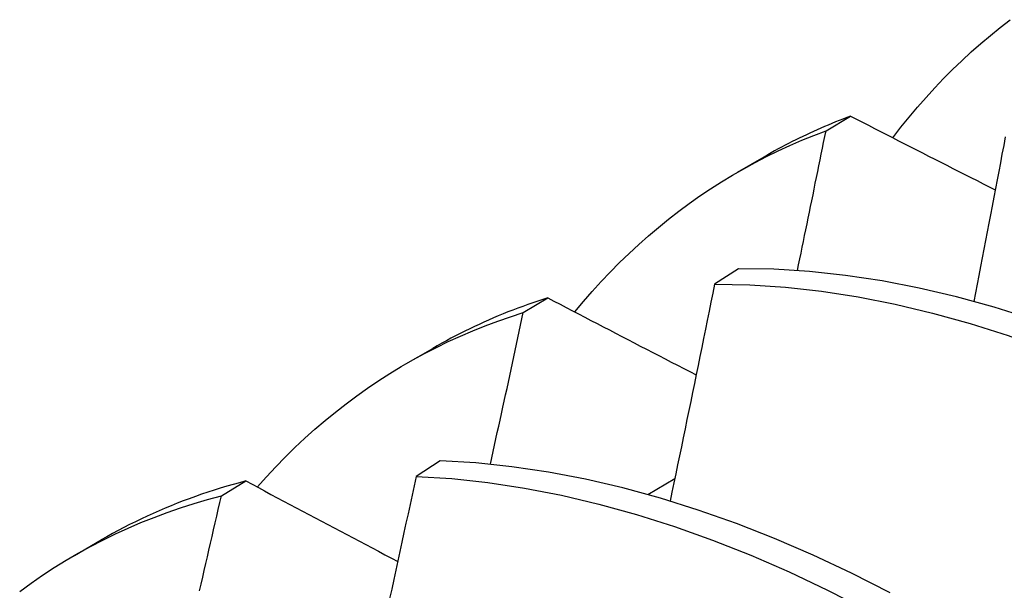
# Model space of a CAD drawing. Header units: inches. Extents: x 172 to 202, y 57.3 to 104.4.
# Tile 10 of 16: x 181.4868 to 181.5902, y 74.973 to 75.0328. Entities that reach past the tile are written whole.
import ezdxf

# ---------------------------------------------------------------- set-up
doc = ezdxf.new("R2010")
doc.units = ezdxf.units.IN
doc.header["$MEASUREMENT"] = 0
doc.layers.add('Visible Edges(ANSI)', color=7, linetype='Continuous', lineweight=25)

msp = doc.modelspace()

# ---------------------------------------------------------------- linework, layer by layer
at = {"layer": 'Visible Edges(ANSI)'}
for p, q in [((181.57145, 75.02118), (181.57402, 75.02271)), ((181.56216, 75.01683), (181.56497, 75.01845)), ((181.56228, 75.00671), (181.55975, 75.00509)), ((181.53968, 75.00211), (181.54225, 75.00366)), ((181.58693, 75.00329), (181.58696, 75.00331)), ((181.52736, 74.99674), (181.53017, 74.99836)), ((181.53095, 74.98657), (181.52842, 74.98494)), ((181.55275, 74.98303), (181.55559, 74.98472)), ((181.50799, 74.9829), (181.51055, 74.98446)), ((181.49256, 74.97665), (181.49537, 74.97827))]:
    msp.add_line(p, q, dxfattribs=at)
at = {"layer": 'Visible Edges(ANSI)', "flags": 128}
for points in [[(181.57846, 75.02044), (181.5793, 75.02154), (181.58017, 75.0226), (181.58105, 75.02365), (181.58195, 75.02467), (181.58286, 75.02567), (181.58379, 75.02665), (181.58474, 75.0276), (181.58571, 75.02853), (181.58669, 75.02944), (181.58769, 75.03032), (181.5887, 75.03118), (181.58974, 75.03202), (181.59078, 75.03282)], [(181.57402, 75.02271), (181.57362, 75.02256), (181.57323, 75.02241), (181.57284, 75.02226), (181.57245, 75.0221), (181.57207, 75.02195), (181.57168, 75.02178), (181.5713, 75.02162), (181.57091, 75.02146), (181.57053, 75.02129), (181.57015, 75.02112), (181.56977, 75.02094), (181.56939, 75.02077), (181.56902, 75.02059), (181.56864, 75.02041), (181.56827, 75.02022), (181.5679, 75.02004), (181.56753, 75.01985), (181.56716, 75.01966), (181.56679, 75.01946), (181.56642, 75.01927), (181.56606, 75.01907), (181.56569, 75.01886), (181.56533, 75.01866), (181.56497, 75.01845)], [(181.57402, 75.02271), (181.57465, 75.02239), (181.57528, 75.02207), (181.57591, 75.02175), (181.57654, 75.02142), (181.57717, 75.0211), (181.5778, 75.02078), (181.57843, 75.02046), (181.57906, 75.02014), (181.57969, 75.01982), (181.58033, 75.01949), (181.58096, 75.01917), (181.58159, 75.01885), (181.58222, 75.01853), (181.58286, 75.01821), (181.58349, 75.01789), (181.58413, 75.01756), (181.58476, 75.01724), (181.58539, 75.01692), (181.58603, 75.0166), (181.58666, 75.01628), (181.5873, 75.01595), (181.58794, 75.01563), (181.58857, 75.01531), (181.58921, 75.01499)], [(181.54509, 75.00218), (181.546, 75.00326), (181.54692, 75.00432), (181.54785, 75.00536), (181.54881, 75.00637), (181.54979, 75.00736), (181.55078, 75.00832), (181.55179, 75.00925), (181.55282, 75.01017), (181.55386, 75.01105), (181.55492, 75.01191), (181.556, 75.01275), (181.55709, 75.01355), (181.5582, 75.01434), (181.55933, 75.01509), (181.56048, 75.01582), (181.56163, 75.01652), (181.56281, 75.0172), (181.564, 75.01785), (181.5652, 75.01847), (181.56642, 75.01907), (181.56766, 75.01964), (181.56891, 75.02018), (181.57017, 75.02069), (181.57145, 75.02118)], [(181.56845, 75.00652), (181.56858, 75.00713), (181.5687, 75.00774), (181.56883, 75.00835), (181.56896, 75.00896), (181.56908, 75.00957), (181.56921, 75.01019), (181.56933, 75.0108), (181.56946, 75.01141), (181.56959, 75.01202), (181.56971, 75.01263), (181.56984, 75.01324), (181.56996, 75.01385), (181.57009, 75.01446), (181.57021, 75.01507), (181.57033, 75.01568), (181.57046, 75.01629), (181.57058, 75.0169), (181.57071, 75.01752), (181.57083, 75.01813), (181.57095, 75.01874), (181.57108, 75.01935), (181.5712, 75.01996), (181.57132, 75.02057), (181.57145, 75.02118)], [(181.59027, 75.02055), (181.5901, 75.01965), (181.58992, 75.01874), (181.58975, 75.01783), (181.58958, 75.01692), (181.58941, 75.01602), (181.58923, 75.01511), (181.58906, 75.0142), (181.58888, 75.01329), (181.58871, 75.01238), (181.58854, 75.01148), (181.58836, 75.01057), (181.58819, 75.00966), (181.58801, 75.00875), (181.58783, 75.00784), (181.58766, 75.00693), (181.58748, 75.00602), (181.5873, 75.00511), (181.58713, 75.0042), (181.58695, 75.00329)], [(181.64511, 74.97083), (181.6412, 74.97405), (181.63727, 74.97713), (181.6333, 74.98008), (181.62931, 74.98289), (181.62531, 74.98556), (181.62128, 74.98809), (181.61725, 74.99046), (181.61321, 74.99268), (181.60916, 74.99475), (181.60513, 74.99666), (181.6011, 74.99841), (181.59708, 75), (181.59308, 75.00142), (181.5891, 75.00268), (181.58515, 75.00377), (181.58124, 75.00469), (181.57735, 75.00544), (181.57351, 75.00601), (181.56972, 75.00642), (181.56597, 75.00665), (181.56228, 75.00671)], [(181.55975, 75.00509), (181.55956, 75.00414), (181.55937, 75.0032), (181.55917, 75.00225), (181.55898, 75.0013), (181.55879, 75.00036), (181.5586, 74.99941), (181.55841, 74.99846), (181.55822, 74.99752), (181.55802, 74.99657), (181.55783, 74.99562), (181.55764, 74.99468), (181.55744, 74.99373), (181.55725, 74.99278), (181.55705, 74.99183), (181.55686, 74.99089), (181.55666, 74.98994), (181.55647, 74.98899), (181.55627, 74.98804), (181.55607, 74.9871), (181.55588, 74.98615), (181.55568, 74.9852), (181.55548, 74.98425), (181.55528, 74.9833), (181.55509, 74.98235)], [(181.55975, 75.00509), (181.56344, 75.00502), (181.56719, 75.00477), (181.57099, 75.00435), (181.57484, 75.00376), (181.57872, 75.003), (181.58264, 75.00207), (181.58659, 75.00097), (181.59057, 74.9997), (181.59457, 74.99826), (181.59859, 74.99666), (181.60262, 74.9949), (181.60666, 74.99297), (181.6107, 74.9909), (181.61474, 74.98866), (181.61878, 74.98628), (181.6228, 74.98374), (181.62681, 74.98106), (181.63079, 74.97824), (181.63476, 74.97528), (181.63869, 74.97218)], [(181.54225, 75.00366), (181.54172, 75.00349), (181.54119, 75.00332), (181.54067, 75.00314), (181.54014, 75.00296), (181.53962, 75.00277), (181.5391, 75.00258), (181.53859, 75.00238), (181.53807, 75.00218), (181.53756, 75.00198), (181.53705, 75.00177), (181.53655, 75.00155), (181.53604, 75.00133), (181.53554, 75.00111), (181.53504, 75.00088), (181.53454, 75.00065), (181.53405, 75.00041), (181.53355, 75.00017), (181.53306, 74.99993), (181.53257, 74.99968), (181.53209, 74.99942), (181.53161, 74.99916), (181.53112, 74.9989), (181.53065, 74.99863), (181.53017, 74.99836)], [(181.54225, 75.00366), (181.54289, 75.00332), (181.54354, 75.00299), (181.54418, 75.00265), (181.54483, 75.00231), (181.54548, 75.00198), (181.54612, 75.00164), (181.54677, 75.0013), (181.54742, 75.00097), (181.54806, 75.00063), (181.54871, 75.00029), (181.54936, 74.99996), (181.55001, 74.99962), (181.55066, 74.99928), (181.55131, 74.99895), (181.55196, 74.99861), (181.55261, 74.99827), (181.55326, 74.99794), (181.55391, 74.9976), (181.55456, 74.99726), (181.55521, 74.99693), (181.55586, 74.99659), (181.55652, 74.99625), (181.55717, 74.99592), (181.55782, 74.99558)], [(181.51175, 74.98382), (181.51271, 74.9849), (181.51369, 74.98595), (181.51469, 74.98697), (181.51571, 74.98797), (181.51675, 74.98894), (181.5178, 74.98989), (181.51887, 74.9908), (181.51996, 74.99169), (181.52107, 74.99256), (181.5222, 74.99339), (181.52334, 74.9942), (181.5245, 74.99498), (181.52568, 74.99573), (181.52687, 74.99646), (181.52809, 74.99715), (181.52931, 74.99782), (181.53056, 74.99846), (181.53181, 74.99907), (181.53309, 74.99965), (181.53438, 75.0002), (181.53568, 75.00072), (181.537, 75.00122), (181.53834, 75.00168), (181.53968, 75.00211)], [(181.53622, 74.98621), (181.53637, 74.98687), (181.53651, 74.98754), (181.53666, 74.9882), (181.53681, 74.98886), (181.53695, 74.98953), (181.5371, 74.99019), (181.53724, 74.99085), (181.53739, 74.99151), (181.53753, 74.99218), (181.53768, 74.99284), (181.53782, 74.9935), (181.53797, 74.99417), (181.53811, 74.99483), (181.53826, 74.99549), (181.5384, 74.99615), (181.53854, 74.99682), (181.53869, 74.99748), (181.53883, 74.99814), (181.53897, 74.9988), (181.53912, 74.99947), (181.53926, 75.00013), (181.5394, 75.00079), (181.53954, 75.00145), (181.53968, 75.00211)], [(181.57817, 74.97272), (181.57413, 74.97478), (181.57009, 74.97668), (181.56606, 74.97842), (181.56204, 74.98), (181.55805, 74.98141), (181.55407, 74.98266), (181.55012, 74.98374), (181.54621, 74.98465), (181.54233, 74.98539), (181.53849, 74.98595), (181.5347, 74.98635), (181.53095, 74.98657)], [(181.52842, 74.98494), (181.52821, 74.98395), (181.528, 74.98297), (181.52779, 74.98199), (181.52758, 74.981), (181.52736, 74.98002), (181.52715, 74.97904), (181.52694, 74.97805), (181.52673, 74.97707), (181.52651, 74.97609), (181.5263, 74.9751), (181.52608, 74.97412), (181.52587, 74.97313), (181.52565, 74.97215)], [(181.52842, 74.98494), (181.53217, 74.9847), (181.53597, 74.98429), (181.53981, 74.98371), (181.54369, 74.98296), (181.54761, 74.98204), (181.55156, 74.98094), (181.55554, 74.97968), (181.55954, 74.97826), (181.56355, 74.97667), (181.56758, 74.97492), (181.57162, 74.973), (181.57566, 74.97093)], [(181.51055, 74.98446), (181.50988, 74.98428), (181.50921, 74.9841), (181.50855, 74.9839), (181.50788, 74.9837), (181.50722, 74.9835), (181.50657, 74.98329), (181.50592, 74.98307), (181.50527, 74.98284), (181.50462, 74.9826), (181.50398, 74.98236), (181.50334, 74.98212), (181.50271, 74.98186), (181.50208, 74.9816), (181.50145, 74.98133), (181.50082, 74.98106), (181.5002, 74.98077), (181.49959, 74.98048), (181.49897, 74.98019), (181.49836, 74.97989), (181.49776, 74.97958), (181.49716, 74.97926), (181.49656, 74.97894), (181.49596, 74.97861), (181.49537, 74.97827)], [(181.51055, 74.98446), (181.51121, 74.98411), (181.51187, 74.98376), (181.51253, 74.98341), (181.51319, 74.98305), (181.51386, 74.9827), (181.51452, 74.98235), (181.51518, 74.982), (181.51584, 74.98165), (181.51651, 74.9813), (181.51717, 74.98095), (181.51783, 74.98059), (181.5185, 74.98024), (181.51916, 74.97989), (181.51983, 74.97954), (181.52049, 74.97919), (181.52116, 74.97884), (181.52182, 74.97848), (181.52249, 74.97813), (181.52316, 74.97778), (181.52382, 74.97743), (181.52449, 74.97708), (181.52516, 74.97672), (181.52583, 74.97637), (181.5265, 74.97602)], [(181.48682, 74.97288), (181.48801, 74.97374), (181.48922, 74.97457), (181.49045, 74.97537), (181.4917, 74.97614), (181.49296, 74.97688), (181.49424, 74.97758), (181.49554, 74.97826), (181.49686, 74.9789), (181.4982, 74.97951), (181.49955, 74.98009), (181.50092, 74.98064), (181.5023, 74.98116), (181.5037, 74.98164), (181.50512, 74.98209), (181.50655, 74.98251), (181.50799, 74.9829)], [(181.5057, 74.97294), (181.50587, 74.97365), (181.50603, 74.97436), (181.5062, 74.97507), (181.50636, 74.97579), (181.50653, 74.9765), (181.50669, 74.97721), (181.50685, 74.97792), (181.50702, 74.97863), (181.50718, 74.97934), (181.50734, 74.98006), (181.50751, 74.98077), (181.50767, 74.98148), (181.50783, 74.98219), (181.50799, 74.9829)]]:
    msp.add_lwpolyline(points, dxfattribs=at)

doc.saveas('drawing.dxf')
